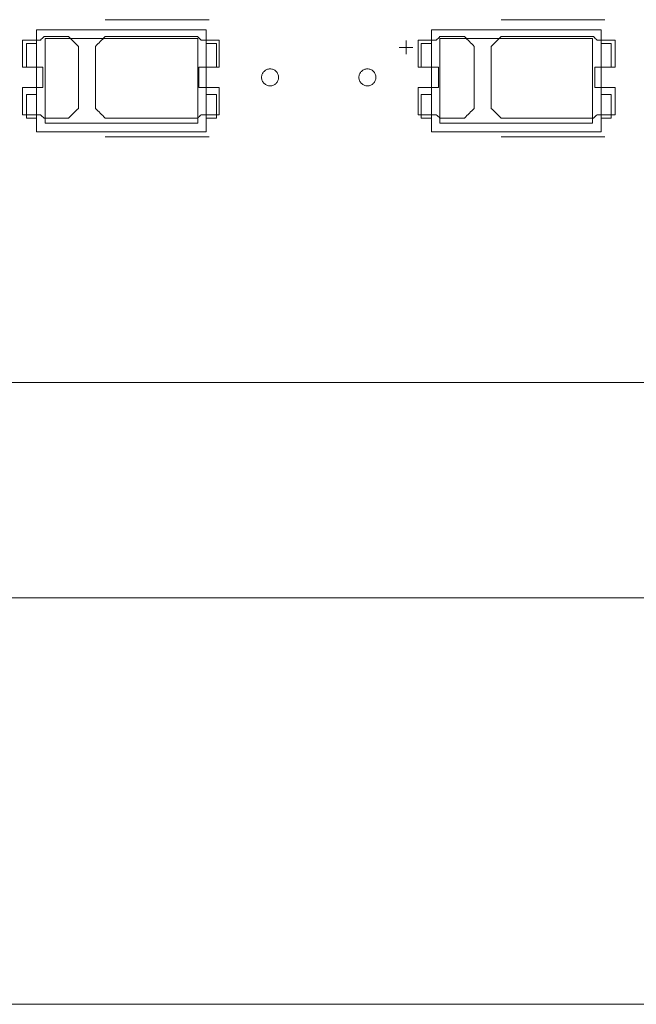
# Model space of a CAD drawing. Header units: inches. Extents: x -36 to 647, y 177 to 609.
# Tile 92 of 256: x 117 to 135, y 534 to 564. Entities that reach past the tile are written whole.
import ezdxf

# ---------------------------------------------------------------- set-up
doc = ezdxf.new("R2010")
doc.units = ezdxf.units.IN
doc.header["$MEASUREMENT"] = 0
doc.layers.add('1', color=7, linetype='Continuous')

# ---------------------------------------------------------------- blocks, each defined once
blk = doc.blocks.new('block 5')
at = {"layer": '1', "color": 8, "lineweight": 18, "true_color": 0x808080}
blk.add_lwpolyline([(-20.677, 546.464), (552.022, 546.464)], dxfattribs=at)
blk = doc.blocks.new('block 169')
at = {"layer": '1', "color": 155, "lineweight": 18, "true_color": 0x4c7299}
blk.add_lwpolyline([(117.059, 562.1), (117.059, 562.8)], dxfattribs=at)
blk = doc.blocks.new('block 170')
at = {"layer": '1', "color": 155, "lineweight": 18, "true_color": 0x4c7299}
blk.add_lwpolyline([(117.359, 562.1), (117.059, 562.1)], dxfattribs=at)
blk = doc.blocks.new('block 438')
at = {"layer": '1', "color": 155, "lineweight": 18, "true_color": 0x4c7299}
blk.add_lwpolyline([(122.109, 560.45), (117.609, 560.45)], dxfattribs=at)
blk = doc.blocks.new('block 439')
at = {"layer": '1', "color": 155, "lineweight": 18, "true_color": 0x4c7299}
blk.add_lwpolyline([(122.109, 562.95), (122.109, 560.45)], dxfattribs=at)
blk = doc.blocks.new('block 440')
at = {"layer": '1', "color": 155, "lineweight": 18, "true_color": 0x4c7299}
blk.add_lwpolyline([(117.609, 562.95), (122.109, 562.95)], dxfattribs=at)
blk = doc.blocks.new('block 441')
at = {"layer": '1', "color": 155, "lineweight": 18, "true_color": 0x4c7299}
blk.add_lwpolyline([(117.359, 563.2), (117.359, 560.2)], dxfattribs=at)
blk = doc.blocks.new('block 442')
at = {"layer": '1', "color": 155, "lineweight": 18, "true_color": 0x4c7299}
blk.add_lwpolyline([(117.359, 560.2), (122.359, 560.2)], dxfattribs=at)
blk = doc.blocks.new('block 443')
at = {"layer": '1', "color": 155, "lineweight": 18, "true_color": 0x4c7299}
blk.add_lwpolyline([(117.059, 562.8), (117.359, 562.8)], dxfattribs=at)
blk = doc.blocks.new('block 444')
at = {"layer": '1', "color": 155, "lineweight": 18, "true_color": 0x4c7299}
blk.add_lwpolyline([(117.609, 560.45), (117.609, 562.95)], dxfattribs=at)
blk = doc.blocks.new('block 445')
at = {"layer": '1', "color": 155, "lineweight": 18, "true_color": 0x4c7299}
blk.add_lwpolyline([(122.359, 560.2), (122.359, 563.2)], dxfattribs=at)
blk = doc.blocks.new('block 446')
at = {"layer": '1', "color": 155, "lineweight": 18, "true_color": 0x4c7299}
blk.add_lwpolyline([(122.659, 562.8), (122.359, 562.8)], dxfattribs=at)
blk = doc.blocks.new('block 447')
at = {"layer": '1', "color": 155, "lineweight": 18, "true_color": 0x4c7299}
blk.add_lwpolyline([(122.659, 562.1), (122.659, 562.8)], dxfattribs=at)
blk = doc.blocks.new('block 448')
at = {"layer": '1', "color": 155, "lineweight": 18, "true_color": 0x4c7299}
blk.add_lwpolyline([(122.359, 562.1), (122.659, 562.1)], dxfattribs=at)
blk = doc.blocks.new('block 449')
at = {"layer": '1', "color": 155, "lineweight": 18, "true_color": 0x4c7299}
blk.add_lwpolyline([(117.059, 561.3), (117.059, 560.6)], dxfattribs=at)
blk = doc.blocks.new('block 573')
at = {"layer": '1', "color": 155, "lineweight": 18, "true_color": 0x4c7299}
blk.add_lwpolyline([(133.742, 560.45), (129.242, 560.45)], dxfattribs=at)
blk = doc.blocks.new('block 574')
at = {"layer": '1', "color": 155, "lineweight": 18, "true_color": 0x4c7299}
blk.add_lwpolyline([(133.742, 562.95), (133.742, 560.45)], dxfattribs=at)
blk = doc.blocks.new('block 575')
at = {"layer": '1', "color": 155, "lineweight": 18, "true_color": 0x4c7299}
blk.add_lwpolyline([(129.242, 562.95), (133.742, 562.95)], dxfattribs=at)
blk = doc.blocks.new('block 576')
at = {"layer": '1', "color": 155, "lineweight": 18, "true_color": 0x4c7299}
blk.add_lwpolyline([(128.992, 563.2), (128.992, 560.2)], dxfattribs=at)
blk = doc.blocks.new('block 577')
at = {"layer": '1', "color": 155, "lineweight": 18, "true_color": 0x4c7299}
blk.add_lwpolyline([(128.992, 560.2), (133.992, 560.2)], dxfattribs=at)
blk = doc.blocks.new('block 578')
at = {"layer": '1', "color": 155, "lineweight": 18, "true_color": 0x4c7299}
blk.add_lwpolyline([(133.992, 560.2), (133.992, 563.2)], dxfattribs=at)
blk = doc.blocks.new('block 579')
at = {"layer": '1', "color": 155, "lineweight": 18, "true_color": 0x4c7299}
blk.add_lwpolyline([(129.242, 560.45), (129.242, 562.95)], dxfattribs=at)
blk = doc.blocks.new('block 580')
at = {"layer": '1', "color": 155, "lineweight": 18, "true_color": 0x4c7299}
blk.add_lwpolyline([(128.692, 560.6), (128.992, 560.6)], dxfattribs=at)
blk = doc.blocks.new('block 581')
at = {"layer": '1', "color": 155, "lineweight": 18, "true_color": 0x4c7299}
blk.add_lwpolyline([(133.992, 561.3), (134.292, 561.3)], dxfattribs=at)
blk = doc.blocks.new('block 582')
at = {"layer": '1', "color": 155, "lineweight": 18, "true_color": 0x4c7299}
blk.add_lwpolyline([(134.292, 561.3), (134.292, 560.6)], dxfattribs=at)
blk = doc.blocks.new('block 583')
at = {"layer": '1', "color": 155, "lineweight": 18, "true_color": 0x4c7299}
blk.add_lwpolyline([(134.292, 560.6), (133.992, 560.6)], dxfattribs=at)
blk = doc.blocks.new('block 584')
at = {"layer": '1', "color": 155, "lineweight": 18, "true_color": 0x4c7299}
blk.add_lwpolyline([(134.292, 562.8), (133.992, 562.8)], dxfattribs=at)
blk = doc.blocks.new('block 585')
at = {"layer": '1', "color": 155, "lineweight": 18, "true_color": 0x4c7299}
blk.add_lwpolyline([(134.292, 562.1), (134.292, 562.8)], dxfattribs=at)
blk = doc.blocks.new('block 586')
at = {"layer": '1', "color": 155, "lineweight": 18, "true_color": 0x4c7299}
blk.add_lwpolyline([(133.992, 563.2), (128.992, 563.2)], dxfattribs=at)
blk = doc.blocks.new('block 587')
at = {"layer": '1', "color": 155, "lineweight": 18, "true_color": 0x4c7299}
blk.add_lwpolyline([(128.692, 561.3), (128.692, 560.6)], dxfattribs=at)
blk = doc.blocks.new('block 588')
at = {"layer": '1', "color": 155, "lineweight": 18, "true_color": 0x4c7299}
blk.add_lwpolyline([(128.992, 561.3), (128.692, 561.3)], dxfattribs=at)
blk = doc.blocks.new('block 589')
at = {"layer": '1', "color": 155, "lineweight": 18, "true_color": 0x4c7299}
blk.add_lwpolyline([(133.992, 562.1), (134.292, 562.1)], dxfattribs=at)
blk = doc.blocks.new('block 590')
at = {"layer": '1', "color": 155, "lineweight": 18, "true_color": 0x4c7299}
blk.add_lwpolyline([(128.992, 562.1), (128.692, 562.1)], dxfattribs=at)
blk = doc.blocks.new('block 591')
at = {"layer": '1', "color": 155, "lineweight": 18, "true_color": 0x4c7299}
blk.add_lwpolyline([(128.692, 562.1), (128.692, 562.8)], dxfattribs=at)
blk = doc.blocks.new('block 672')
at = {"layer": '1', "color": 155, "lineweight": 18, "true_color": 0x4c7299}
blk.add_lwpolyline([(122.659, 560.6), (122.359, 560.6)], dxfattribs=at)
blk = doc.blocks.new('block 712')
at = {"layer": '1', "color": 155, "lineweight": 18, "true_color": 0x4c7299}
blk.add_lwpolyline([(117.059, 560.6), (117.359, 560.6)], dxfattribs=at)
blk = doc.blocks.new('block 713')
at = {"layer": '1', "color": 155, "lineweight": 18, "true_color": 0x4c7299}
blk.add_lwpolyline([(117.359, 561.3), (117.059, 561.3)], dxfattribs=at)
blk = doc.blocks.new('block 714')
at = {"layer": '1', "color": 155, "lineweight": 18, "true_color": 0x4c7299}
blk.add_lwpolyline([(122.359, 561.3), (122.659, 561.3)], dxfattribs=at)
blk = doc.blocks.new('block 715')
at = {"layer": '1', "color": 155, "lineweight": 18, "true_color": 0x4c7299}
blk.add_lwpolyline([(122.359, 563.2), (117.359, 563.2)], dxfattribs=at)
blk = doc.blocks.new('block 716')
at = {"layer": '1', "color": 155, "lineweight": 18, "true_color": 0x4c7299}
blk.add_lwpolyline([(122.659, 561.3), (122.659, 560.6)], dxfattribs=at)
blk = doc.blocks.new('block 717')
at = {"layer": '1', "color": 155, "lineweight": 18, "true_color": 0x4c7299}
blk.add_lwpolyline([(128.692, 562.8), (128.992, 562.8)], dxfattribs=at)
blk = doc.blocks.new('block 828')
at = {"layer": '1', "color": 155, "lineweight": 18, "true_color": 0x4c7299}
blk.add_lwpolyline([(152.954, 552.814), (21.39, 552.814)], dxfattribs=at)
blk = doc.blocks.new('block 1794')
at = {"layer": '1', "color": 18, "lineweight": 13, "true_color": 0x4c0000}
blk.add_lwpolyline([(122.44, 560.049), (119.38, 560.049)], dxfattribs=at)
blk = doc.blocks.new('block 1799')
at = {"layer": '1', "color": 18, "lineweight": 13, "true_color": 0x4c0000}
blk.add_lwpolyline([(152.954, 552.814), (21.39, 552.814)], dxfattribs=at)
blk = doc.blocks.new('block 1803')
at = {"layer": '1', "color": 18, "lineweight": 13, "true_color": 0x4c0000}
blk.add_lwpolyline([(134.107, 560.049), (131.047, 560.049)], dxfattribs=at)
blk = doc.blocks.new('block 1804')
at = {"layer": '1', "color": 18, "lineweight": 13, "true_color": 0x4c0000}
blk.add_lwpolyline([(122.44, 560.049), (119.38, 560.049)], dxfattribs=at)
blk = doc.blocks.new('block 1809')
at = {"layer": '1', "color": 18, "lineweight": 13, "true_color": 0x4c0000}
blk.add_lwpolyline([(134.107, 560.049), (131.047, 560.049)], dxfattribs=at)
blk = doc.blocks.new('block 1832')
at = {"layer": '1', "color": 18, "lineweight": 13, "true_color": 0x4c0000}
blk.add_lwpolyline([(152.954, 552.814), (21.39, 552.814)], dxfattribs=at)
blk = doc.blocks.new('block 2030')
at = {"layer": '1', "color": 18, "lineweight": 13, "true_color": 0x4c0000}
blk.add_lwpolyline([(128.246, 562.484), (128.246, 562.884)], dxfattribs=at)
blk = doc.blocks.new('block 2034')
at = {"layer": '1', "color": 18, "lineweight": 13, "true_color": 0x4c0000}
blk.add_lwpolyline([(128.047, 562.683), (128.447, 562.683)], dxfattribs=at)
blk = doc.blocks.new('block 2040')
at = {"layer": '1', "color": 18, "lineweight": 13, "true_color": 0x4c0000}
blk.add_lwpolyline([(128.047, 562.683), (128.447, 562.683)], dxfattribs=at)
blk = doc.blocks.new('block 2045')
at = {"layer": '1', "color": 18, "lineweight": 13, "true_color": 0x4c0000}
blk.add_lwpolyline([(134.107, 563.502), (131.047, 563.502)], dxfattribs=at)
blk = doc.blocks.new('block 2060')
at = {"layer": '1', "color": 18, "lineweight": 13, "true_color": 0x4c0000}
blk.add_lwpolyline([(128.246, 562.484), (128.246, 562.884)], dxfattribs=at)
blk = doc.blocks.new('block 2062')
at = {"layer": '1', "color": 18, "lineweight": 13, "true_color": 0x4c0000}
blk.add_lwpolyline([(134.107, 563.502), (131.047, 563.502)], dxfattribs=at)
blk = doc.blocks.new('block 2112')
at = {"layer": '1', "color": 18, "lineweight": 13, "true_color": 0x4c0000}
blk.add_lwpolyline([(122.44, 563.502), (119.38, 563.502)], dxfattribs=at)
blk = doc.blocks.new('block 2139')
at = {"layer": '1', "color": 18, "lineweight": 13, "true_color": 0x4c0000}
blk.add_lwpolyline([(122.44, 563.502), (119.38, 563.502)], dxfattribs=at)
blk = doc.blocks.new('block 6740')
at = {"layer": '1', "color": 18, "lineweight": 13, "true_color": 0x4c0000}
blk.add_lwpolyline([(149.914, 552.814), (131.211, 552.814), (56.402, 552.814), (37.7, 552.814), (28.349, 552.814), (23.673, 552.814), (21.39, 552.868), (20.524, 555.037)], dxfattribs=at)
blk = doc.blocks.new('block 6771')
at = {"layer": '1', "color": 18, "lineweight": 13, "true_color": 0x4c0000}
blk.add_open_spline([(122.74, 562.102), (122.74, 562.368), (122.74, 562.635), (122.74, 562.902), (122.564, 562.902), (122.387, 562.902), (122.21, 562.902), (122.174, 562.935), (122.139, 562.968), (122.103, 563.002), (121.195, 563.002), (120.288, 563.002), (119.38, 563.002), (119.283, 562.906), (119.187, 562.81), (119.09, 562.714), (119.09, 562.106), (119.09, 561.498), (119.09, 560.89), (119.187, 560.794), (119.283, 560.698), (119.38, 560.602), (120.288, 560.602), (121.195, 560.602), (122.103, 560.602), (122.139, 560.635), (122.174, 560.668), (122.21, 560.702), (122.387, 560.702), (122.564, 560.702), (122.74, 560.702), (122.74, 560.968), (122.74, 561.235), (122.74, 561.502), (122.54, 561.502), (122.34, 561.502), (122.14, 561.502), (122.14, 561.702), (122.14, 561.902), (122.14, 562.102), (122.34, 562.102), (122.54, 562.102), (122.74, 562.102)], degree=3, knots=[0, 0, 0, 0, 1, 1, 1, 2, 2, 2, 3, 3, 3, 4, 4, 4, 5, 5, 5, 6, 6, 6, 7, 7, 7, 8, 8, 8, 9, 9, 9, 10, 10, 10, 11, 11, 11, 12, 12, 12, 13, 13, 13, 14, 14, 14, 14], dxfattribs=at)
blk = doc.blocks.new('block 6813')
at = {"layer": '1', "color": 18, "lineweight": 13, "true_color": 0x4c0000}
blk.add_open_spline([(118.301, 563.002), (118.397, 562.906), (118.494, 562.81), (118.59, 562.714), (118.59, 562.106), (118.59, 561.498), (118.59, 560.89), (118.494, 560.794), (118.397, 560.698), (118.301, 560.602), (118.06, 560.602), (117.819, 560.602), (117.578, 560.602), (117.542, 560.635), (117.506, 560.668), (117.471, 560.702), (117.294, 560.702), (117.117, 560.702), (116.94, 560.702), (116.94, 560.968), (116.94, 561.235), (116.94, 561.502), (117.14, 561.502), (117.34, 561.502), (117.54, 561.502), (117.54, 561.702), (117.54, 561.902), (117.54, 562.102), (117.34, 562.102), (117.14, 562.102), (116.94, 562.102), (116.94, 562.368), (116.94, 562.635), (116.94, 562.902), (117.117, 562.902), (117.294, 562.902), (117.471, 562.902), (117.506, 562.935), (117.542, 562.968), (117.578, 563.002), (117.819, 563.002), (118.06, 563.002), (118.301, 563.002)], degree=3, knots=[0, 0, 0, 0, 1, 1, 1, 2, 2, 2, 3, 3, 3, 4, 4, 4, 5, 5, 5, 6, 6, 6, 7, 7, 7, 8, 8, 8, 9, 9, 9, 10, 10, 10, 11, 11, 11, 12, 12, 12, 13, 13, 13, 14, 14, 14, 14], dxfattribs=at)
blk = doc.blocks.new('block 6824')
at = {"layer": '1', "color": 18, "lineweight": 13, "true_color": 0x4c0000}
blk.add_open_spline([(122.74, 562.102), (122.74, 562.368), (122.74, 562.635), (122.74, 562.902), (122.564, 562.902), (122.387, 562.902), (122.21, 562.902), (122.174, 562.935), (122.139, 562.968), (122.103, 563.002), (121.195, 563.002), (120.288, 563.002), (119.38, 563.002), (119.283, 562.906), (119.187, 562.81), (119.09, 562.714), (119.09, 562.106), (119.09, 561.498), (119.09, 560.89), (119.187, 560.794), (119.283, 560.698), (119.38, 560.602), (120.288, 560.602), (121.195, 560.602), (122.103, 560.602), (122.139, 560.635), (122.174, 560.668), (122.21, 560.702), (122.387, 560.702), (122.564, 560.702), (122.74, 560.702), (122.74, 560.968), (122.74, 561.235), (122.74, 561.502), (122.54, 561.502), (122.34, 561.502), (122.14, 561.502), (122.14, 561.702), (122.14, 561.902), (122.14, 562.102), (122.34, 562.102), (122.54, 562.102), (122.74, 562.102)], degree=3, knots=[0, 0, 0, 0, 1, 1, 1, 2, 2, 2, 3, 3, 3, 4, 4, 4, 5, 5, 5, 6, 6, 6, 7, 7, 7, 8, 8, 8, 9, 9, 9, 10, 10, 10, 11, 11, 11, 12, 12, 12, 13, 13, 13, 14, 14, 14, 14], dxfattribs=at)
blk = doc.blocks.new('block 6834')
at = {"layer": '1', "color": 18, "lineweight": 13, "true_color": 0x4c0000}
blk.add_open_spline([(118.301, 563.002), (118.397, 562.906), (118.494, 562.81), (118.59, 562.714), (118.59, 562.106), (118.59, 561.498), (118.59, 560.89), (118.494, 560.794), (118.397, 560.698), (118.301, 560.602), (118.06, 560.602), (117.819, 560.602), (117.578, 560.602), (117.542, 560.635), (117.506, 560.668), (117.471, 560.702), (117.294, 560.702), (117.117, 560.702), (116.94, 560.702), (116.94, 560.968), (116.94, 561.235), (116.94, 561.502), (117.14, 561.502), (117.34, 561.502), (117.54, 561.502), (117.54, 561.702), (117.54, 561.902), (117.54, 562.102), (117.34, 562.102), (117.14, 562.102), (116.94, 562.102), (116.94, 562.368), (116.94, 562.635), (116.94, 562.902), (117.117, 562.902), (117.294, 562.902), (117.471, 562.902), (117.506, 562.935), (117.542, 562.968), (117.578, 563.002), (117.819, 563.002), (118.06, 563.002), (118.301, 563.002)], degree=3, knots=[0, 0, 0, 0, 1, 1, 1, 2, 2, 2, 3, 3, 3, 4, 4, 4, 5, 5, 5, 6, 6, 6, 7, 7, 7, 8, 8, 8, 9, 9, 9, 10, 10, 10, 11, 11, 11, 12, 12, 12, 13, 13, 13, 14, 14, 14, 14], dxfattribs=at)
blk = doc.blocks.new('block 6862')
at = {"layer": '1', "color": 18, "lineweight": 13, "true_color": 0x4c0000}
blk.add_open_spline([(122.74, 562.102), (122.74, 562.368), (122.74, 562.635), (122.74, 562.902), (122.564, 562.902), (122.387, 562.902), (122.21, 562.902), (122.174, 562.935), (122.139, 562.968), (122.103, 563.002), (121.195, 563.002), (120.288, 563.002), (119.38, 563.002), (119.283, 562.906), (119.187, 562.81), (119.09, 562.714), (119.09, 562.106), (119.09, 561.498), (119.09, 560.89), (119.187, 560.794), (119.283, 560.698), (119.38, 560.602), (120.288, 560.602), (121.195, 560.602), (122.103, 560.602), (122.139, 560.635), (122.174, 560.668), (122.21, 560.702), (122.387, 560.702), (122.564, 560.702), (122.74, 560.702), (122.74, 560.968), (122.74, 561.235), (122.74, 561.502), (122.54, 561.502), (122.34, 561.502), (122.14, 561.502), (122.14, 561.702), (122.14, 561.902), (122.14, 562.102), (122.34, 562.102), (122.54, 562.102), (122.74, 562.102)], degree=3, knots=[0, 0, 0, 0, 1, 1, 1, 2, 2, 2, 3, 3, 3, 4, 4, 4, 5, 5, 5, 6, 6, 6, 7, 7, 7, 8, 8, 8, 9, 9, 9, 10, 10, 10, 11, 11, 11, 12, 12, 12, 13, 13, 13, 14, 14, 14, 14], dxfattribs=at)
blk = doc.blocks.new('block 6884')
at = {"layer": '1', "color": 18, "lineweight": 13, "true_color": 0x4c0000}
blk.add_open_spline([(118.301, 563.002), (118.397, 562.906), (118.494, 562.81), (118.59, 562.714), (118.59, 562.106), (118.59, 561.498), (118.59, 560.89), (118.494, 560.794), (118.397, 560.698), (118.301, 560.602), (118.06, 560.602), (117.819, 560.602), (117.578, 560.602), (117.542, 560.635), (117.506, 560.668), (117.471, 560.702), (117.294, 560.702), (117.117, 560.702), (116.94, 560.702), (116.94, 560.968), (116.94, 561.235), (116.94, 561.502), (117.14, 561.502), (117.34, 561.502), (117.54, 561.502), (117.54, 561.702), (117.54, 561.902), (117.54, 562.102), (117.34, 562.102), (117.14, 562.102), (116.94, 562.102), (116.94, 562.368), (116.94, 562.635), (116.94, 562.902), (117.117, 562.902), (117.294, 562.902), (117.471, 562.902), (117.506, 562.935), (117.542, 562.968), (117.578, 563.002), (117.819, 563.002), (118.06, 563.002), (118.301, 563.002)], degree=3, knots=[0, 0, 0, 0, 1, 1, 1, 2, 2, 2, 3, 3, 3, 4, 4, 4, 5, 5, 5, 6, 6, 6, 7, 7, 7, 8, 8, 8, 9, 9, 9, 10, 10, 10, 11, 11, 11, 12, 12, 12, 13, 13, 13, 14, 14, 14, 14], dxfattribs=at)
blk = doc.blocks.new('block 6885')
at = {"layer": '1', "color": 18, "lineweight": 13, "true_color": 0x4c0000}
blk.add_open_spline([(129.967, 563.002), (130.064, 562.906), (130.16, 562.81), (130.257, 562.714), (130.257, 562.106), (130.257, 561.498), (130.257, 560.89), (130.16, 560.794), (130.064, 560.698), (129.967, 560.602), (129.726, 560.602), (129.485, 560.602), (129.244, 560.602), (129.209, 560.635), (129.173, 560.668), (129.137, 560.702), (128.961, 560.702), (128.784, 560.702), (128.607, 560.702), (128.607, 560.968), (128.607, 561.235), (128.607, 561.502), (128.807, 561.502), (129.007, 561.502), (129.207, 561.502), (129.207, 561.702), (129.207, 561.902), (129.207, 562.102), (129.007, 562.102), (128.807, 562.102), (128.607, 562.102), (128.607, 562.368), (128.607, 562.635), (128.607, 562.902), (128.784, 562.902), (128.961, 562.902), (129.137, 562.902), (129.173, 562.935), (129.209, 562.968), (129.244, 563.002), (129.485, 563.002), (129.726, 563.002), (129.967, 563.002)], degree=3, knots=[0, 0, 0, 0, 1, 1, 1, 2, 2, 2, 3, 3, 3, 4, 4, 4, 5, 5, 5, 6, 6, 6, 7, 7, 7, 8, 8, 8, 9, 9, 9, 10, 10, 10, 11, 11, 11, 12, 12, 12, 13, 13, 13, 14, 14, 14, 14], dxfattribs=at)
blk = doc.blocks.new('block 6901')
at = {"layer": '1', "color": 18, "lineweight": 13, "true_color": 0x4c0000}
blk.add_open_spline([(118.301, 563.002), (118.397, 562.906), (118.494, 562.81), (118.59, 562.714), (118.59, 562.106), (118.59, 561.498), (118.59, 560.89), (118.494, 560.794), (118.397, 560.698), (118.301, 560.602), (118.06, 560.602), (117.819, 560.602), (117.578, 560.602), (117.542, 560.635), (117.506, 560.668), (117.471, 560.702), (117.294, 560.702), (117.117, 560.702), (116.94, 560.702), (116.94, 560.968), (116.94, 561.235), (116.94, 561.502), (117.14, 561.502), (117.34, 561.502), (117.54, 561.502), (117.54, 561.702), (117.54, 561.902), (117.54, 562.102), (117.34, 562.102), (117.14, 562.102), (116.94, 562.102), (116.94, 562.368), (116.94, 562.635), (116.94, 562.902), (117.117, 562.902), (117.294, 562.902), (117.471, 562.902), (117.506, 562.935), (117.542, 562.968), (117.578, 563.002), (117.819, 563.002), (118.06, 563.002), (118.301, 563.002)], degree=3, knots=[0, 0, 0, 0, 1, 1, 1, 2, 2, 2, 3, 3, 3, 4, 4, 4, 5, 5, 5, 6, 6, 6, 7, 7, 7, 8, 8, 8, 9, 9, 9, 10, 10, 10, 11, 11, 11, 12, 12, 12, 13, 13, 13, 14, 14, 14, 14], dxfattribs=at)
blk = doc.blocks.new('block 6905')
at = {"layer": '1', "color": 18, "lineweight": 13, "true_color": 0x4c0000}
blk.add_open_spline([(134.407, 562.102), (134.407, 562.368), (134.407, 562.635), (134.407, 562.902), (134.23, 562.902), (134.054, 562.902), (133.877, 562.902), (133.841, 562.935), (133.805, 562.968), (133.77, 563.002), (132.862, 563.002), (131.954, 563.002), (131.047, 563.002), (130.95, 562.906), (130.854, 562.81), (130.757, 562.714), (130.757, 562.106), (130.757, 561.498), (130.757, 560.89), (130.854, 560.794), (130.95, 560.698), (131.047, 560.602), (131.954, 560.602), (132.862, 560.602), (133.77, 560.602), (133.805, 560.635), (133.841, 560.668), (133.877, 560.702), (134.054, 560.702), (134.23, 560.702), (134.407, 560.702), (134.407, 560.968), (134.407, 561.235), (134.407, 561.502), (134.207, 561.502), (134.007, 561.502), (133.807, 561.502), (133.807, 561.702), (133.807, 561.902), (133.807, 562.102), (134.007, 562.102), (134.207, 562.102), (134.407, 562.102)], degree=3, knots=[0, 0, 0, 0, 1, 1, 1, 2, 2, 2, 3, 3, 3, 4, 4, 4, 5, 5, 5, 6, 6, 6, 7, 7, 7, 8, 8, 8, 9, 9, 9, 10, 10, 10, 11, 11, 11, 12, 12, 12, 13, 13, 13, 14, 14, 14, 14], dxfattribs=at)
blk = doc.blocks.new('block 6951')
at = {"layer": '1', "color": 18, "lineweight": 13, "true_color": 0x4c0000}
blk.add_open_spline([(134.407, 562.102), (134.407, 562.368), (134.407, 562.635), (134.407, 562.902), (134.23, 562.902), (134.054, 562.902), (133.877, 562.902), (133.841, 562.935), (133.805, 562.968), (133.77, 563.002), (132.862, 563.002), (131.954, 563.002), (131.047, 563.002), (130.95, 562.906), (130.854, 562.81), (130.757, 562.714), (130.757, 562.106), (130.757, 561.498), (130.757, 560.89), (130.854, 560.794), (130.95, 560.698), (131.047, 560.602), (131.954, 560.602), (132.862, 560.602), (133.77, 560.602), (133.805, 560.635), (133.841, 560.668), (133.877, 560.702), (134.054, 560.702), (134.23, 560.702), (134.407, 560.702), (134.407, 560.968), (134.407, 561.235), (134.407, 561.502), (134.207, 561.502), (134.007, 561.502), (133.807, 561.502), (133.807, 561.702), (133.807, 561.902), (133.807, 562.102), (134.007, 562.102), (134.207, 562.102), (134.407, 562.102)], degree=3, knots=[0, 0, 0, 0, 1, 1, 1, 2, 2, 2, 3, 3, 3, 4, 4, 4, 5, 5, 5, 6, 6, 6, 7, 7, 7, 8, 8, 8, 9, 9, 9, 10, 10, 10, 11, 11, 11, 12, 12, 12, 13, 13, 13, 14, 14, 14, 14], dxfattribs=at)
blk = doc.blocks.new('block 6995')
at = {"layer": '1', "color": 18, "lineweight": 13, "true_color": 0x4c0000}
blk.add_open_spline([(129.967, 563.002), (130.064, 562.906), (130.16, 562.81), (130.257, 562.714), (130.257, 562.106), (130.257, 561.498), (130.257, 560.89), (130.16, 560.794), (130.064, 560.698), (129.967, 560.602), (129.726, 560.602), (129.485, 560.602), (129.244, 560.602), (129.209, 560.635), (129.173, 560.668), (129.137, 560.702), (128.961, 560.702), (128.784, 560.702), (128.607, 560.702), (128.607, 560.968), (128.607, 561.235), (128.607, 561.502), (128.807, 561.502), (129.007, 561.502), (129.207, 561.502), (129.207, 561.702), (129.207, 561.902), (129.207, 562.102), (129.007, 562.102), (128.807, 562.102), (128.607, 562.102), (128.607, 562.368), (128.607, 562.635), (128.607, 562.902), (128.784, 562.902), (128.961, 562.902), (129.137, 562.902), (129.173, 562.935), (129.209, 562.968), (129.244, 563.002), (129.485, 563.002), (129.726, 563.002), (129.967, 563.002)], degree=3, knots=[0, 0, 0, 0, 1, 1, 1, 2, 2, 2, 3, 3, 3, 4, 4, 4, 5, 5, 5, 6, 6, 6, 7, 7, 7, 8, 8, 8, 9, 9, 9, 10, 10, 10, 11, 11, 11, 12, 12, 12, 13, 13, 13, 14, 14, 14, 14], dxfattribs=at)
blk = doc.blocks.new('block 7025')
at = {"layer": '1', "color": 18, "lineweight": 13, "true_color": 0x4c0000}
blk.add_open_spline([(134.407, 562.102), (134.407, 562.368), (134.407, 562.635), (134.407, 562.902), (134.23, 562.902), (134.054, 562.902), (133.877, 562.902), (133.841, 562.935), (133.805, 562.968), (133.77, 563.002), (132.862, 563.002), (131.954, 563.002), (131.047, 563.002), (130.95, 562.906), (130.854, 562.81), (130.757, 562.714), (130.757, 562.106), (130.757, 561.498), (130.757, 560.89), (130.854, 560.794), (130.95, 560.698), (131.047, 560.602), (131.954, 560.602), (132.862, 560.602), (133.77, 560.602), (133.805, 560.635), (133.841, 560.668), (133.877, 560.702), (134.054, 560.702), (134.23, 560.702), (134.407, 560.702), (134.407, 560.968), (134.407, 561.235), (134.407, 561.502), (134.207, 561.502), (134.007, 561.502), (133.807, 561.502), (133.807, 561.702), (133.807, 561.902), (133.807, 562.102), (134.007, 562.102), (134.207, 562.102), (134.407, 562.102)], degree=3, knots=[0, 0, 0, 0, 1, 1, 1, 2, 2, 2, 3, 3, 3, 4, 4, 4, 5, 5, 5, 6, 6, 6, 7, 7, 7, 8, 8, 8, 9, 9, 9, 10, 10, 10, 11, 11, 11, 12, 12, 12, 13, 13, 13, 14, 14, 14, 14], dxfattribs=at)
blk = doc.blocks.new('block 7047')
at = {"layer": '1', "color": 18, "lineweight": 13, "true_color": 0x4c0000}
blk.add_open_spline([(134.407, 562.102), (134.407, 562.368), (134.407, 562.635), (134.407, 562.902), (134.23, 562.902), (134.054, 562.902), (133.877, 562.902), (133.841, 562.935), (133.805, 562.968), (133.77, 563.002), (132.862, 563.002), (131.954, 563.002), (131.047, 563.002), (130.95, 562.906), (130.854, 562.81), (130.757, 562.714), (130.757, 562.106), (130.757, 561.498), (130.757, 560.89), (130.854, 560.794), (130.95, 560.698), (131.047, 560.602), (131.954, 560.602), (132.862, 560.602), (133.77, 560.602), (133.805, 560.635), (133.841, 560.668), (133.877, 560.702), (134.054, 560.702), (134.23, 560.702), (134.407, 560.702), (134.407, 560.968), (134.407, 561.235), (134.407, 561.502), (134.207, 561.502), (134.007, 561.502), (133.807, 561.502), (133.807, 561.702), (133.807, 561.902), (133.807, 562.102), (134.007, 562.102), (134.207, 562.102), (134.407, 562.102)], degree=3, knots=[0, 0, 0, 0, 1, 1, 1, 2, 2, 2, 3, 3, 3, 4, 4, 4, 5, 5, 5, 6, 6, 6, 7, 7, 7, 8, 8, 8, 9, 9, 9, 10, 10, 10, 11, 11, 11, 12, 12, 12, 13, 13, 13, 14, 14, 14, 14], dxfattribs=at)
blk = doc.blocks.new('block 7059')
at = {"layer": '1', "color": 18, "lineweight": 13, "true_color": 0x4c0000}
blk.add_open_spline([(129.967, 563.002), (130.064, 562.906), (130.16, 562.81), (130.257, 562.714), (130.257, 562.106), (130.257, 561.498), (130.257, 560.89), (130.16, 560.794), (130.064, 560.698), (129.967, 560.602), (129.726, 560.602), (129.485, 560.602), (129.244, 560.602), (129.209, 560.635), (129.173, 560.668), (129.137, 560.702), (128.961, 560.702), (128.784, 560.702), (128.607, 560.702), (128.607, 560.968), (128.607, 561.235), (128.607, 561.502), (128.807, 561.502), (129.007, 561.502), (129.207, 561.502), (129.207, 561.702), (129.207, 561.902), (129.207, 562.102), (129.007, 562.102), (128.807, 562.102), (128.607, 562.102), (128.607, 562.368), (128.607, 562.635), (128.607, 562.902), (128.784, 562.902), (128.961, 562.902), (129.137, 562.902), (129.173, 562.935), (129.209, 562.968), (129.244, 563.002), (129.485, 563.002), (129.726, 563.002), (129.967, 563.002)], degree=3, knots=[0, 0, 0, 0, 1, 1, 1, 2, 2, 2, 3, 3, 3, 4, 4, 4, 5, 5, 5, 6, 6, 6, 7, 7, 7, 8, 8, 8, 9, 9, 9, 10, 10, 10, 11, 11, 11, 12, 12, 12, 13, 13, 13, 14, 14, 14, 14], dxfattribs=at)
blk = doc.blocks.new('block 7078')
at = {"layer": '1', "color": 18, "lineweight": 13, "true_color": 0x4c0000}
blk.add_open_spline([(129.967, 563.002), (130.064, 562.906), (130.16, 562.81), (130.257, 562.714), (130.257, 562.106), (130.257, 561.498), (130.257, 560.89), (130.16, 560.794), (130.064, 560.698), (129.967, 560.602), (129.726, 560.602), (129.485, 560.602), (129.244, 560.602), (129.209, 560.635), (129.173, 560.668), (129.137, 560.702), (128.961, 560.702), (128.784, 560.702), (128.607, 560.702), (128.607, 560.968), (128.607, 561.235), (128.607, 561.502), (128.807, 561.502), (129.007, 561.502), (129.207, 561.502), (129.207, 561.702), (129.207, 561.902), (129.207, 562.102), (129.007, 562.102), (128.807, 562.102), (128.607, 562.102), (128.607, 562.368), (128.607, 562.635), (128.607, 562.902), (128.784, 562.902), (128.961, 562.902), (129.137, 562.902), (129.173, 562.935), (129.209, 562.968), (129.244, 563.002), (129.485, 563.002), (129.726, 563.002), (129.967, 563.002)], degree=3, knots=[0, 0, 0, 0, 1, 1, 1, 2, 2, 2, 3, 3, 3, 4, 4, 4, 5, 5, 5, 6, 6, 6, 7, 7, 7, 8, 8, 8, 9, 9, 9, 10, 10, 10, 11, 11, 11, 12, 12, 12, 13, 13, 13, 14, 14, 14, 14], dxfattribs=at)
blk = doc.blocks.new('block 7106')
at = {"layer": '1', "color": 18, "lineweight": 13, "true_color": 0x4c0000}
blk.add_open_spline([(122.74, 562.102), (122.74, 562.368), (122.74, 562.635), (122.74, 562.902), (122.564, 562.902), (122.387, 562.902), (122.21, 562.902), (122.174, 562.935), (122.139, 562.968), (122.103, 563.002), (121.195, 563.002), (120.288, 563.002), (119.38, 563.002), (119.283, 562.906), (119.187, 562.81), (119.09, 562.714), (119.09, 562.106), (119.09, 561.498), (119.09, 560.89), (119.187, 560.794), (119.283, 560.698), (119.38, 560.602), (120.288, 560.602), (121.195, 560.602), (122.103, 560.602), (122.139, 560.635), (122.174, 560.668), (122.21, 560.702), (122.387, 560.702), (122.564, 560.702), (122.74, 560.702), (122.74, 560.968), (122.74, 561.235), (122.74, 561.502), (122.54, 561.502), (122.34, 561.502), (122.14, 561.502), (122.14, 561.702), (122.14, 561.902), (122.14, 562.102), (122.34, 562.102), (122.54, 562.102), (122.74, 562.102)], degree=3, knots=[0, 0, 0, 0, 1, 1, 1, 2, 2, 2, 3, 3, 3, 4, 4, 4, 5, 5, 5, 6, 6, 6, 7, 7, 7, 8, 8, 8, 9, 9, 9, 10, 10, 10, 11, 11, 11, 12, 12, 12, 13, 13, 13, 14, 14, 14, 14], dxfattribs=at)
blk = doc.blocks.new('block 7124')
at = {"layer": '1', "color": 18, "lineweight": 13, "true_color": 0x4c0000}
blk.add_lwpolyline([(149.914, 552.814), (131.211, 552.814), (56.402, 552.814), (37.7, 552.814), (28.349, 552.814), (23.673, 552.814), (21.39, 552.868), (20.524, 555.037)], dxfattribs=at)
blk = doc.blocks.new('block 7428')
at = {"layer": '1', "color": 18, "lineweight": 13, "true_color": 0x4c0000}
blk.add_lwpolyline([(126.857, 561.802), (126.858, 561.825), (126.861, 561.849), (126.867, 561.873), (126.876, 561.897), (126.886, 561.919), (126.899, 561.941), (126.914, 561.961), (126.931, 561.979), (126.949, 561.996), (126.969, 562.01), (126.989, 562.022), (127.01, 562.032), (127.033, 562.041), (127.057, 562.047), (127.082, 562.051), (127.107, 562.052), (127.132, 562.051), (127.157, 562.047), (127.181, 562.041), (127.204, 562.032), (127.225, 562.022), (127.245, 562.01), (127.265, 561.996), (127.283, 561.979), (127.3, 561.961), (127.315, 561.941), (127.328, 561.919), (127.338, 561.897), (127.347, 561.873), (127.352, 561.849), (127.356, 561.825), (127.357, 561.802), (127.356, 561.778), (127.352, 561.754), (127.347, 561.73), (127.338, 561.707), (127.328, 561.684), (127.315, 561.662), (127.3, 561.642), (127.283, 561.624), (127.265, 561.608), (127.245, 561.593), (127.225, 561.581), (127.204, 561.571), (127.181, 561.563), (127.157, 561.557), (127.132, 561.553), (127.107, 561.552), (127.082, 561.553), (127.057, 561.557), (127.033, 561.563), (127.01, 561.571), (126.989, 561.581), (126.969, 561.593), (126.949, 561.608), (126.931, 561.624), (126.914, 561.642), (126.899, 561.662), (126.886, 561.684), (126.876, 561.707), (126.867, 561.73), (126.861, 561.754), (126.858, 561.778), (126.857, 561.802)], dxfattribs=at)
blk = doc.blocks.new('block 7437')
at = {"layer": '1', "color": 18, "lineweight": 13, "true_color": 0x4c0000}
blk.add_lwpolyline([(126.857, 561.802), (126.858, 561.825), (126.861, 561.849), (126.867, 561.873), (126.876, 561.897), (126.886, 561.919), (126.899, 561.941), (126.914, 561.961), (126.931, 561.979), (126.949, 561.996), (126.969, 562.01), (126.989, 562.022), (127.01, 562.032), (127.033, 562.041), (127.057, 562.047), (127.082, 562.051), (127.107, 562.052), (127.132, 562.051), (127.157, 562.047), (127.181, 562.041), (127.204, 562.032), (127.225, 562.022), (127.245, 562.01), (127.265, 561.996), (127.283, 561.979), (127.3, 561.961), (127.315, 561.941), (127.328, 561.919), (127.338, 561.897), (127.347, 561.873), (127.352, 561.849), (127.356, 561.825), (127.357, 561.802), (127.356, 561.778), (127.352, 561.754), (127.347, 561.73), (127.338, 561.707), (127.328, 561.684), (127.315, 561.662), (127.3, 561.642), (127.283, 561.624), (127.265, 561.608), (127.245, 561.593), (127.225, 561.581), (127.204, 561.571), (127.181, 561.563), (127.157, 561.557), (127.132, 561.553), (127.107, 561.552), (127.082, 561.553), (127.057, 561.557), (127.033, 561.563), (127.01, 561.571), (126.989, 561.581), (126.969, 561.593), (126.949, 561.608), (126.931, 561.624), (126.914, 561.642), (126.899, 561.662), (126.886, 561.684), (126.876, 561.707), (126.867, 561.73), (126.861, 561.754), (126.858, 561.778), (126.857, 561.802)], dxfattribs=at)
blk = doc.blocks.new('block 7461')
at = {"layer": '1', "color": 18, "lineweight": 13, "true_color": 0x4c0000}
blk.add_lwpolyline([(123.99, 561.802), (123.991, 561.825), (123.995, 561.849), (124.001, 561.873), (124.009, 561.897), (124.02, 561.919), (124.033, 561.941), (124.047, 561.961), (124.064, 561.979), (124.082, 561.996), (124.102, 562.01), (124.122, 562.022), (124.144, 562.032), (124.167, 562.041), (124.191, 562.047), (124.215, 562.051), (124.24, 562.052), (124.265, 562.051), (124.29, 562.047), (124.314, 562.041), (124.337, 562.032), (124.358, 562.022), (124.379, 562.01), (124.398, 561.996), (124.416, 561.979), (124.433, 561.961), (124.448, 561.941), (124.461, 561.919), (124.472, 561.897), (124.48, 561.873), (124.486, 561.849), (124.489, 561.825), (124.49, 561.802), (124.489, 561.778), (124.486, 561.754), (124.48, 561.73), (124.472, 561.707), (124.461, 561.684), (124.448, 561.662), (124.433, 561.642), (124.416, 561.624), (124.398, 561.608), (124.379, 561.593), (124.358, 561.581), (124.337, 561.571), (124.314, 561.563), (124.29, 561.557), (124.265, 561.553), (124.24, 561.552), (124.215, 561.553), (124.191, 561.557), (124.167, 561.563), (124.144, 561.571), (124.122, 561.581), (124.102, 561.593), (124.082, 561.608), (124.064, 561.624), (124.047, 561.642), (124.033, 561.662), (124.02, 561.684), (124.009, 561.707), (124.001, 561.73), (123.995, 561.754), (123.991, 561.778), (123.99, 561.802)], dxfattribs=at)
blk = doc.blocks.new('block 7491')
at = {"layer": '1', "color": 18, "lineweight": 13, "true_color": 0x4c0000}
blk.add_lwpolyline([(123.99, 561.802), (123.991, 561.825), (123.995, 561.849), (124.001, 561.873), (124.009, 561.897), (124.02, 561.919), (124.033, 561.941), (124.047, 561.961), (124.064, 561.979), (124.082, 561.996), (124.102, 562.01), (124.122, 562.022), (124.144, 562.032), (124.167, 562.041), (124.191, 562.047), (124.215, 562.051), (124.24, 562.052), (124.265, 562.051), (124.29, 562.047), (124.314, 562.041), (124.337, 562.032), (124.358, 562.022), (124.379, 562.01), (124.398, 561.996), (124.416, 561.979), (124.433, 561.961), (124.448, 561.941), (124.461, 561.919), (124.472, 561.897), (124.48, 561.873), (124.486, 561.849), (124.489, 561.825), (124.49, 561.802), (124.489, 561.778), (124.486, 561.754), (124.48, 561.73), (124.472, 561.707), (124.461, 561.684), (124.448, 561.662), (124.433, 561.642), (124.416, 561.624), (124.398, 561.608), (124.379, 561.593), (124.358, 561.581), (124.337, 561.571), (124.314, 561.563), (124.29, 561.557), (124.265, 561.553), (124.24, 561.552), (124.215, 561.553), (124.191, 561.557), (124.167, 561.563), (124.144, 561.571), (124.122, 561.581), (124.102, 561.593), (124.082, 561.608), (124.064, 561.624), (124.047, 561.642), (124.033, 561.662), (124.02, 561.684), (124.009, 561.707), (124.001, 561.73), (123.995, 561.754), (123.991, 561.778), (123.99, 561.802)], dxfattribs=at)
blk = doc.blocks.new('block 9955')
at = {"layer": '1', "color": 35, "lineweight": 13, "true_color": 0x99724c}
blk.add_lwpolyline([(19.14, 534.491), (155.204, 534.491)], dxfattribs=at)

msp = doc.modelspace()

# ---------------------------------------------------------------- block references
at = {"layer": '1'}
for name in ['block 6740', 'block 7124', 'block 2112', 'block 2139', 'block 2045', 'block 2062', 'block 441', 'block 715', 'block 445', 'block 576', 'block 586', 'block 578', 'block 6813', 'block 6834', 'block 6884', 'block 6901', 'block 440', 'block 444', 'block 6771', 'block 6824', 'block 6862', 'block 7106', 'block 439', 'block 2030', 'block 2060', 'block 6885', 'block 6995', 'block 7059', 'block 7078', 'block 575', 'block 579', 'block 6905', 'block 6951', 'block 7025', 'block 7047', 'block 574', 'block 169', 'block 443', 'block 446', 'block 447', 'block 2034', 'block 2040', 'block 591', 'block 717', 'block 584', 'block 585', 'block 170', 'block 448', 'block 7461', 'block 7491', 'block 7428', 'block 7437', 'block 590', 'block 589', 'block 449', 'block 713', 'block 714', 'block 716', 'block 587', 'block 588', 'block 581', 'block 582', 'block 712', 'block 672', 'block 580', 'block 583', 'block 438', 'block 573', 'block 442', 'block 1794', 'block 1804', 'block 577', 'block 1803', 'block 1809', 'block 828', 'block 1799', 'block 1832', 'block 5', 'block 9955']:
    msp.add_blockref(name, (0, 0), dxfattribs=at)

doc.saveas('drawing.dxf')
